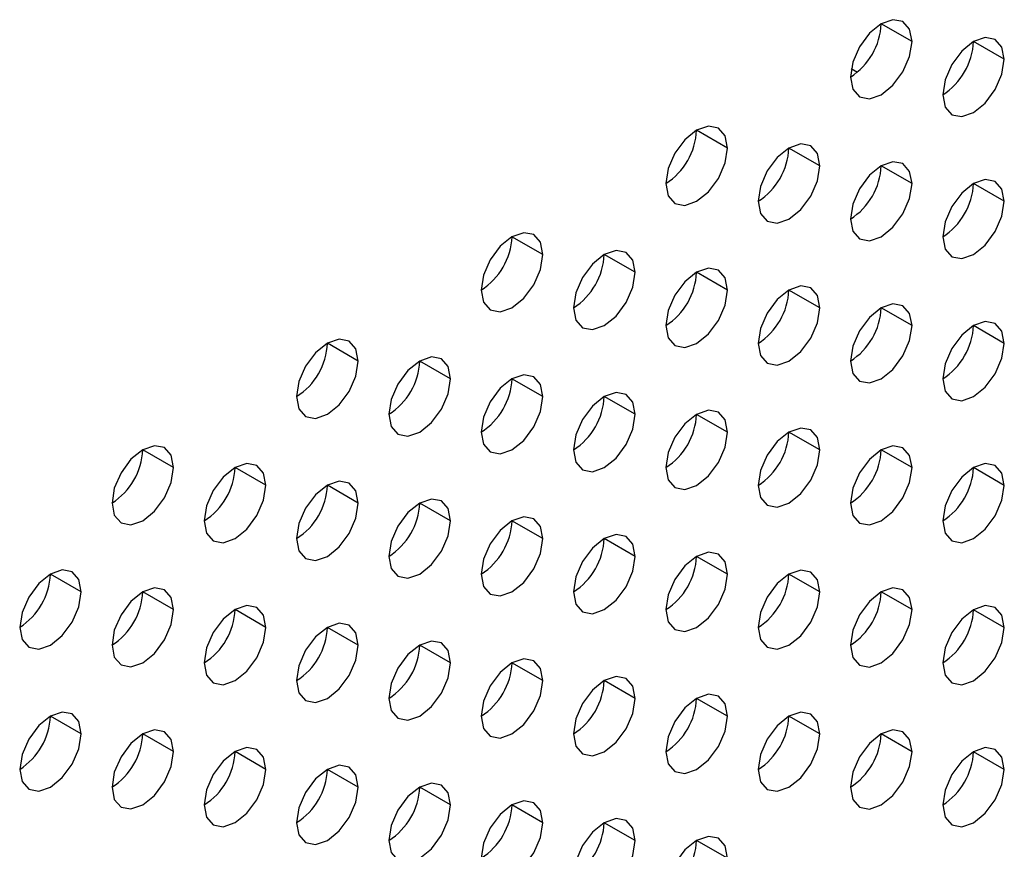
# Model space of a CAD drawing. Header units: millimetres. Extents: x 0 to 1118, y 0 to 864.
# Tile 111 of 254: x 916.96 to 920.74, y 673.36 to 676.54. Entities that reach past the tile are written whole.
import ezdxf

# ---------------------------------------------------------------- set-up
doc = ezdxf.new("R2010")
doc.units = ezdxf.units.MM

msp = doc.modelspace()

# ---------------------------------------------------------------- linework, layer by layer
at = {"color": 7, "linetype": 'Continuous', "lineweight": 25}
for p, q in [((920.382, 676.454), (920.2641, 676.522)), ((920.7355, 676.3859), (920.6177, 676.454)), ((920.1493, 676.3503), (920.1728, 676.3367)), ((920.1494, 676.3506), (920.1731, 676.3369)), ((919.6749, 676.0458), (919.557, 676.1138)), ((920.0284, 675.9777), (919.9106, 676.0458)), ((920.382, 675.9096), (920.2641, 675.9777)), ((920.7355, 675.8416), (920.6177, 675.9096)), ((918.9678, 675.6376), (918.8499, 675.7056)), ((919.3213, 675.5695), (919.2035, 675.6375)), ((919.6749, 675.5014), (919.557, 675.5695)), ((920.0284, 675.4334), (919.9106, 675.5014)), ((920.382, 675.3653), (920.2641, 675.4333)), ((920.7355, 675.2972), (920.6177, 675.3652)), ((918.2607, 675.2294), (918.1428, 675.2974)), ((918.6142, 675.1613), (918.4964, 675.2293)), ((918.9678, 675.0932), (918.8499, 675.1613)), ((919.3213, 675.0252), (919.2035, 675.0932)), ((919.6749, 674.9571), (919.557, 675.0251)), ((920.0284, 674.889), (919.9106, 674.957)), ((917.5536, 674.8212), (917.4357, 674.8892)), ((920.382, 674.8209), (920.2641, 674.889)), ((917.9071, 674.7531), (917.7893, 674.8211)), ((920.7355, 674.7528), (920.6177, 674.8209)), ((918.2607, 674.685), (918.1428, 674.7531)), ((918.6142, 674.617), (918.4964, 674.685)), ((918.9678, 674.5489), (918.8499, 674.6169)), ((919.3213, 674.4808), (919.2035, 674.5488)), ((919.6749, 674.4127), (919.557, 674.4807)), ((917.2, 674.3449), (917.0822, 674.4129)), ((920.0284, 674.3446), (919.9106, 674.4127)), ((917.5536, 674.2768), (917.4357, 674.3449)), ((920.382, 674.2766), (920.2641, 674.3446)), ((917.9071, 674.2087), (917.7893, 674.2768)), ((920.7355, 674.2085), (920.6177, 674.2765)), ((918.2607, 674.1407), (918.1428, 674.2087)), ((918.6142, 674.0726), (918.4964, 674.1406)), ((918.9678, 674.0045), (918.8499, 674.0725)), ((919.3213, 673.9364), (919.2035, 674.0045)), ((919.6749, 673.8684), (919.557, 673.9364)), ((917.2, 673.8005), (917.0822, 673.8686)), ((920.0284, 673.8003), (919.9106, 673.8683)), ((917.5536, 673.7325), (917.4357, 673.8005)), ((920.382, 673.7322), (920.2641, 673.8002)), ((917.9071, 673.6644), (917.7893, 673.7324)), ((920.7355, 673.6641), (920.6177, 673.7322)), ((918.2607, 673.5963), (918.1428, 673.6643)), ((918.6142, 673.5282), (918.4964, 673.5963)), ((918.9678, 673.4602), (918.8499, 673.5282)), ((919.3213, 673.3921), (919.2035, 673.4601)), ((919.6749, 673.324), (919.557, 673.392))]:
    msp.add_line(p, q, dxfattribs=at)
at = {"color": 7, "linetype": 'Continuous', "lineweight": 25, "flags": 128}
for points in [[(920.382, 676.454), (920.373, 676.5009), (920.3475, 676.5303), (920.3092, 676.5377), (920.2641, 676.5221), (920.219, 676.4857), (920.1808, 676.4341), (920.1553, 676.3752), (920.1463, 676.3179)], [(920.1463, 676.3179), (920.1553, 676.271), (920.1808, 676.2416), (920.219, 676.2342), (920.2641, 676.2499), (920.3092, 676.2863), (920.3475, 676.3378), (920.373, 676.3967), (920.382, 676.454)], [(920.7355, 676.3859), (920.7266, 676.4328), (920.701, 676.4622), (920.6628, 676.4697), (920.6177, 676.454), (920.5726, 676.4176), (920.5344, 676.366), (920.5088, 676.3071), (920.4998, 676.2499)], [(920.4998, 676.2499), (920.5088, 676.203), (920.5344, 676.1736), (920.5726, 676.1661), (920.6177, 676.1818), (920.6628, 676.2182), (920.701, 676.2698), (920.7266, 676.3287), (920.7355, 676.3859)], [(919.6749, 676.0458), (919.6659, 676.0927), (919.6404, 676.1221), (919.6021, 676.1295), (919.557, 676.1139), (919.5119, 676.0775), (919.4737, 676.0259), (919.4482, 675.967), (919.4392, 675.9097)], [(919.4392, 675.9097), (919.4482, 675.8628), (919.4737, 675.8334), (919.5119, 675.826), (919.557, 675.8417), (919.6021, 675.8781), (919.6404, 675.9296), (919.6659, 675.9885), (919.6749, 676.0458)], [(920.0284, 675.9777), (920.0195, 676.0246), (919.9939, 676.054), (919.9557, 676.0615), (919.9106, 676.0458), (919.8655, 676.0094), (919.8273, 675.9578), (919.8017, 675.8989), (919.7927, 675.8417)], [(919.7927, 675.8417), (919.8017, 675.7948), (919.8273, 675.7653), (919.8655, 675.7579), (919.9106, 675.7736), (919.9557, 675.81), (919.9939, 675.8616), (920.0195, 675.9205), (920.0284, 675.9777)], [(920.382, 675.9096), (920.373, 675.9565), (920.3475, 675.9859), (920.3092, 675.9934), (920.2641, 675.9777), (920.219, 675.9413), (920.1808, 675.8897), (920.1553, 675.8308), (920.1463, 675.7736)], [(920.7355, 675.8416), (920.7266, 675.8885), (920.701, 675.9179), (920.6628, 675.9253), (920.6177, 675.9096), (920.5726, 675.8732), (920.5344, 675.8217), (920.5088, 675.7628), (920.4998, 675.7055)], [(920.1463, 675.7736), (920.1553, 675.7267), (920.1808, 675.6973), (920.219, 675.6898), (920.2641, 675.7055), (920.3092, 675.7419), (920.3475, 675.7935), (920.373, 675.8524), (920.382, 675.9096)], [(920.4998, 675.7055), (920.5088, 675.6586), (920.5344, 675.6292), (920.5726, 675.6218), (920.6177, 675.6374), (920.6628, 675.6738), (920.701, 675.7254), (920.7266, 675.7843), (920.7355, 675.8416)], [(918.9678, 675.6376), (918.9588, 675.6845), (918.9333, 675.7139), (918.895, 675.7213), (918.8499, 675.7056), (918.8048, 675.6693), (918.7666, 675.6177), (918.7411, 675.5588), (918.7321, 675.5015)], [(918.7321, 675.5015), (918.7411, 675.4546), (918.7666, 675.4252), (918.8048, 675.4178), (918.8499, 675.4335), (918.895, 675.4699), (918.9333, 675.5214), (918.9588, 675.5803), (918.9678, 675.6376)], [(919.3213, 675.5695), (919.3124, 675.6164), (919.2868, 675.6458), (919.2486, 675.6532), (919.2035, 675.6376), (919.1584, 675.6012), (919.1202, 675.5496), (919.0946, 675.4907), (919.0856, 675.4334)], [(919.6749, 675.5014), (919.6659, 675.5483), (919.6404, 675.5777), (919.6021, 675.5852), (919.557, 675.5695), (919.5119, 675.5331), (919.4737, 675.4815), (919.4482, 675.4226), (919.4392, 675.3654)], [(919.0856, 675.4334), (919.0946, 675.3865), (919.1202, 675.3571), (919.1584, 675.3497), (919.2035, 675.3654), (919.2486, 675.4018), (919.2868, 675.4534), (919.3124, 675.5123), (919.3213, 675.5695)], [(920.0284, 675.4334), (920.0195, 675.4803), (919.9939, 675.5097), (919.9557, 675.5171), (919.9106, 675.5014), (919.8655, 675.465), (919.8273, 675.4134), (919.8017, 675.3545), (919.7927, 675.2973)], [(919.4392, 675.3654), (919.4482, 675.3185), (919.4737, 675.2891), (919.5119, 675.2816), (919.557, 675.2973), (919.6021, 675.3337), (919.6404, 675.3853), (919.6659, 675.4442), (919.6749, 675.5014)], [(919.7927, 675.2973), (919.8017, 675.2504), (919.8273, 675.221), (919.8655, 675.2136), (919.9106, 675.2292), (919.9557, 675.2656), (919.9939, 675.3172), (920.0195, 675.3761), (920.0284, 675.4334)], [(920.382, 675.3653), (920.373, 675.4122), (920.3475, 675.4416), (920.3092, 675.449), (920.2641, 675.4333), (920.219, 675.3969), (920.1808, 675.3454), (920.1553, 675.2865), (920.1463, 675.2292)], [(920.1463, 675.2292), (920.1553, 675.1823), (920.1808, 675.1529), (920.219, 675.1455), (920.2641, 675.1612), (920.3092, 675.1976), (920.3475, 675.2491), (920.373, 675.308), (920.382, 675.3653)], [(920.7355, 675.2972), (920.7266, 675.3441), (920.701, 675.3735), (920.6628, 675.3809), (920.6177, 675.3653), (920.5726, 675.3289), (920.5344, 675.2773), (920.5088, 675.2184), (920.4998, 675.1611)], [(918.2607, 675.2294), (918.2517, 675.2763), (918.2262, 675.3057), (918.1879, 675.3131), (918.1428, 675.2974), (918.0977, 675.2611), (918.0595, 675.2095), (918.0339, 675.1506), (918.025, 675.0933)], [(920.4998, 675.1611), (920.5088, 675.1142), (920.5344, 675.0848), (920.5726, 675.0774), (920.6177, 675.0931), (920.6628, 675.1295), (920.701, 675.181), (920.7266, 675.2399), (920.7355, 675.2972)], [(918.6142, 675.1613), (918.6053, 675.2082), (918.5797, 675.2376), (918.5415, 675.245), (918.4964, 675.2294), (918.4513, 675.193), (918.413, 675.1414), (918.3875, 675.0825), (918.3785, 675.0252)], [(918.025, 675.0933), (918.0339, 675.0464), (918.0595, 675.017), (918.0977, 675.0096), (918.1428, 675.0253), (918.1879, 675.0617), (918.2262, 675.1132), (918.2517, 675.1721), (918.2607, 675.2294)], [(918.9678, 675.0932), (918.9588, 675.1401), (918.9333, 675.1695), (918.895, 675.177), (918.8499, 675.1613), (918.8048, 675.1249), (918.7666, 675.0733), (918.7411, 675.0144), (918.7321, 674.9572)], [(918.3785, 675.0252), (918.3875, 674.9783), (918.413, 674.9489), (918.4513, 674.9415), (918.4964, 674.9572), (918.5415, 674.9936), (918.5797, 675.0452), (918.6053, 675.1041), (918.6142, 675.1613)], [(918.7321, 674.9572), (918.7411, 674.9103), (918.7666, 674.8809), (918.8048, 674.8734), (918.8499, 674.8891), (918.895, 674.9255), (918.9333, 674.9771), (918.9588, 675.036), (918.9678, 675.0932)], [(919.3213, 675.0252), (919.3124, 675.0721), (919.2868, 675.1015), (919.2486, 675.1089), (919.2035, 675.0932), (919.1584, 675.0568), (919.1202, 675.0052), (919.0946, 674.9463), (919.0856, 674.8891)], [(919.0856, 674.8891), (919.0946, 674.8422), (919.1202, 674.8128), (919.1584, 674.8054), (919.2035, 674.821), (919.2486, 674.8574), (919.2868, 674.909), (919.3124, 674.9679), (919.3213, 675.0252)], [(919.6749, 674.9571), (919.6659, 675.004), (919.6404, 675.0334), (919.6021, 675.0408), (919.557, 675.0251), (919.5119, 674.9887), (919.4737, 674.9372), (919.4482, 674.8783), (919.4392, 674.821)], [(919.4392, 674.821), (919.4482, 674.7741), (919.4737, 674.7447), (919.5119, 674.7373), (919.557, 674.753), (919.6021, 674.7893), (919.6404, 674.8409), (919.6659, 674.8998), (919.6749, 674.9571)], [(920.0284, 674.889), (920.0195, 674.9359), (919.9939, 674.9653), (919.9557, 674.9727), (919.9106, 674.9571), (919.8655, 674.9207), (919.8273, 674.8691), (919.8017, 674.8102), (919.7927, 674.7529)], [(917.5536, 674.8212), (917.5446, 674.8681), (917.5191, 674.8975), (917.4808, 674.9049), (917.4357, 674.8892), (917.3906, 674.8528), (917.3524, 674.8013), (917.3268, 674.7424), (917.3179, 674.6851)], [(920.382, 674.8209), (920.373, 674.8678), (920.3475, 674.8972), (920.3092, 674.9047), (920.2641, 674.889), (920.219, 674.8526), (920.1808, 674.801), (920.1553, 674.7421), (920.1463, 674.6849)], [(919.7927, 674.7529), (919.8017, 674.706), (919.8273, 674.6766), (919.8655, 674.6692), (919.9106, 674.6849), (919.9557, 674.7213), (919.9939, 674.7728), (920.0195, 674.8317), (920.0284, 674.889)], [(917.9071, 674.7531), (917.8982, 674.8), (917.8726, 674.8294), (917.8344, 674.8368), (917.7893, 674.8212), (917.7442, 674.7848), (917.7059, 674.7332), (917.6804, 674.6743), (917.6714, 674.617)], [(920.7355, 674.7528), (920.7266, 674.7997), (920.701, 674.8291), (920.6628, 674.8366), (920.6177, 674.8209), (920.5726, 674.7845), (920.5344, 674.7329), (920.5088, 674.674), (920.4998, 674.6168)], [(917.3179, 674.6851), (917.3268, 674.6382), (917.3524, 674.6088), (917.3906, 674.6014), (917.4357, 674.6171), (917.4808, 674.6535), (917.5191, 674.705), (917.5446, 674.7639), (917.5536, 674.8212)], [(920.1463, 674.6849), (920.1553, 674.638), (920.1808, 674.6085), (920.219, 674.6011), (920.2641, 674.6168), (920.3092, 674.6532), (920.3475, 674.7048), (920.373, 674.7637), (920.382, 674.8209)], [(917.6714, 674.617), (917.6804, 674.5701), (917.7059, 674.5407), (917.7442, 674.5333), (917.7893, 674.549), (917.8344, 674.5854), (917.8726, 674.6369), (917.8982, 674.6958), (917.9071, 674.7531)], [(918.2607, 674.685), (918.2517, 674.7319), (918.2262, 674.7613), (918.1879, 674.7688), (918.1428, 674.7531), (918.0977, 674.7167), (918.0595, 674.6651), (918.0339, 674.6062), (918.025, 674.549)], [(920.4998, 674.6168), (920.5088, 674.5699), (920.5344, 674.5405), (920.5726, 674.533), (920.6177, 674.5487), (920.6628, 674.5851), (920.701, 674.6367), (920.7266, 674.6956), (920.7355, 674.7528)], [(918.025, 674.549), (918.0339, 674.5021), (918.0595, 674.4727), (918.0977, 674.4652), (918.1428, 674.4809), (918.1879, 674.5173), (918.2262, 674.5689), (918.2517, 674.6278), (918.2607, 674.685)], [(918.6142, 674.617), (918.6053, 674.6639), (918.5797, 674.6933), (918.5415, 674.7007), (918.4964, 674.685), (918.4513, 674.6486), (918.413, 674.597), (918.3875, 674.5381), (918.3785, 674.4809)], [(918.3785, 674.4809), (918.3875, 674.434), (918.413, 674.4046), (918.4513, 674.3971), (918.4964, 674.4128), (918.5415, 674.4492), (918.5797, 674.5008), (918.6053, 674.5597), (918.6142, 674.617)], [(918.9678, 674.5489), (918.9588, 674.5958), (918.9333, 674.6252), (918.895, 674.6326), (918.8499, 674.6169), (918.8048, 674.5805), (918.7666, 674.529), (918.7411, 674.4701), (918.7321, 674.4128)], [(919.3213, 674.4808), (919.3124, 674.5277), (919.2868, 674.5571), (919.2486, 674.5645), (919.2035, 674.5488), (919.1584, 674.5125), (919.1202, 674.4609), (919.0946, 674.402), (919.0856, 674.3447)], [(918.7321, 674.4128), (918.7411, 674.3659), (918.7666, 674.3365), (918.8048, 674.3291), (918.8499, 674.3447), (918.895, 674.3811), (918.9333, 674.4327), (918.9588, 674.4916), (918.9678, 674.5489)], [(919.6749, 674.4127), (919.6659, 674.4596), (919.6404, 674.489), (919.6021, 674.4964), (919.557, 674.4808), (919.5119, 674.4444), (919.4737, 674.3928), (919.4482, 674.3339), (919.4392, 674.2766)], [(919.0856, 674.3447), (919.0946, 674.2978), (919.1202, 674.2684), (919.1584, 674.261), (919.2035, 674.2767), (919.2486, 674.3131), (919.2868, 674.3646), (919.3124, 674.4235), (919.3213, 674.4808)], [(917.2, 674.3449), (917.191, 674.3918), (917.1655, 674.4212), (917.1273, 674.4286), (917.0822, 674.413), (917.0371, 674.3766), (916.9988, 674.325), (916.9733, 674.2661), (916.9643, 674.2088)], [(919.4392, 674.2766), (919.4482, 674.2297), (919.4737, 674.2003), (919.5119, 674.1929), (919.557, 674.2086), (919.6021, 674.245), (919.6404, 674.2966), (919.6659, 674.3555), (919.6749, 674.4127)], [(920.0284, 674.3446), (920.0195, 674.3915), (919.9939, 674.4209), (919.9557, 674.4284), (919.9106, 674.4127), (919.8655, 674.3763), (919.8273, 674.3247), (919.8017, 674.2658), (919.7927, 674.2086)], [(916.9643, 674.2088), (916.9733, 674.1619), (916.9988, 674.1325), (917.0371, 674.1251), (917.0822, 674.1408), (917.1273, 674.1772), (917.1655, 674.2287), (917.191, 674.2876), (917.2, 674.3449)], [(917.5536, 674.2768), (917.5446, 674.3237), (917.5191, 674.3531), (917.4808, 674.3606), (917.4357, 674.3449), (917.3906, 674.3085), (917.3524, 674.2569), (917.3268, 674.198), (917.3179, 674.1408)], [(919.7927, 674.2086), (919.8017, 674.1617), (919.8273, 674.1323), (919.8655, 674.1248), (919.9106, 674.1405), (919.9557, 674.1769), (919.9939, 674.2285), (920.0195, 674.2874), (920.0284, 674.3446)], [(920.382, 674.2766), (920.373, 674.3235), (920.3475, 674.3529), (920.3092, 674.3603), (920.2641, 674.3446), (920.219, 674.3082), (920.1808, 674.2566), (920.1553, 674.1977), (920.1463, 674.1405)], [(917.3179, 674.1408), (917.3268, 674.0939), (917.3524, 674.0645), (917.3906, 674.057), (917.4357, 674.0727), (917.4808, 674.1091), (917.5191, 674.1607), (917.5446, 674.2196), (917.5536, 674.2768)], [(917.9071, 674.2087), (917.8982, 674.2556), (917.8726, 674.285), (917.8344, 674.2925), (917.7893, 674.2768), (917.7442, 674.2404), (917.7059, 674.1888), (917.6804, 674.1299), (917.6714, 674.0727)], [(920.1463, 674.1405), (920.1553, 674.0936), (920.1808, 674.0642), (920.219, 674.0568), (920.2641, 674.0724), (920.3092, 674.1088), (920.3475, 674.1604), (920.373, 674.2193), (920.382, 674.2766)], [(920.7355, 674.2085), (920.7266, 674.2554), (920.701, 674.2848), (920.6628, 674.2922), (920.6177, 674.2765), (920.5726, 674.2401), (920.5344, 674.1886), (920.5088, 674.1297), (920.4998, 674.0724)], [(918.2607, 674.1407), (918.2517, 674.1876), (918.2262, 674.217), (918.1879, 674.2244), (918.1428, 674.2087), (918.0977, 674.1723), (918.0595, 674.1208), (918.0339, 674.0619), (918.025, 674.0046)], [(917.6714, 674.0727), (917.6804, 674.0258), (917.7059, 673.9964), (917.7442, 673.9889), (917.7893, 674.0046), (917.8344, 674.041), (917.8726, 674.0926), (917.8982, 674.1515), (917.9071, 674.2087)], [(920.4998, 674.0724), (920.5088, 674.0255), (920.5344, 673.9961), (920.5726, 673.9887), (920.6177, 674.0044), (920.6628, 674.0408), (920.701, 674.0923), (920.7266, 674.1512), (920.7355, 674.2085)], [(918.6142, 674.0726), (918.6053, 674.1195), (918.5797, 674.1489), (918.5415, 674.1563), (918.4964, 674.1406), (918.4513, 674.1043), (918.413, 674.0527), (918.3875, 673.9938), (918.3785, 673.9365)], [(918.025, 674.0046), (918.0339, 673.9577), (918.0595, 673.9283), (918.0977, 673.9209), (918.1428, 673.9365), (918.1879, 673.9729), (918.2262, 674.0245), (918.2517, 674.0834), (918.2607, 674.1407)], [(918.3785, 673.9365), (918.3875, 673.8896), (918.413, 673.8602), (918.4513, 673.8528), (918.4964, 673.8685), (918.5415, 673.9049), (918.5797, 673.9564), (918.6053, 674.0153), (918.6142, 674.0726)], [(918.9678, 674.0045), (918.9588, 674.0514), (918.9333, 674.0808), (918.895, 674.0882), (918.8499, 674.0726), (918.8048, 674.0362), (918.7666, 673.9846), (918.7411, 673.9257), (918.7321, 673.8684)], [(918.7321, 673.8684), (918.7411, 673.8215), (918.7666, 673.7921), (918.8048, 673.7847), (918.8499, 673.8004), (918.895, 673.8368), (918.9333, 673.8884), (918.9588, 673.9473), (918.9678, 674.0045)], [(919.3213, 673.9364), (919.3124, 673.9833), (919.2868, 674.0127), (919.2486, 674.0202), (919.2035, 674.0045), (919.1584, 673.9681), (919.1202, 673.9165), (919.0946, 673.8576), (919.0856, 673.8004)], [(919.0856, 673.8004), (919.0946, 673.7535), (919.1202, 673.7241), (919.1584, 673.7166), (919.2035, 673.7323), (919.2486, 673.7687), (919.2868, 673.8203), (919.3124, 673.8792), (919.3213, 673.9364)], [(919.6749, 673.8684), (919.6659, 673.9153), (919.6404, 673.9447), (919.6021, 673.9521), (919.557, 673.9364), (919.5119, 673.9), (919.4737, 673.8484), (919.4482, 673.7895), (919.4392, 673.7323)], [(917.2, 673.8005), (917.191, 673.8474), (917.1655, 673.8768), (917.1273, 673.8843), (917.0822, 673.8686), (917.0371, 673.8322), (916.9988, 673.7806), (916.9733, 673.7217), (916.9643, 673.6645)], [(920.0284, 673.8003), (920.0195, 673.8472), (919.9939, 673.8766), (919.9557, 673.884), (919.9106, 673.8683), (919.8655, 673.8319), (919.8273, 673.7804), (919.8017, 673.7215), (919.7927, 673.6642)], [(919.4392, 673.7323), (919.4482, 673.6854), (919.4737, 673.656), (919.5119, 673.6486), (919.557, 673.6642), (919.6021, 673.7006), (919.6404, 673.7522), (919.6659, 673.8111), (919.6749, 673.8684)], [(917.5536, 673.7325), (917.5446, 673.7794), (917.5191, 673.8088), (917.4808, 673.8162), (917.4357, 673.8005), (917.3906, 673.7641), (917.3524, 673.7126), (917.3268, 673.6537), (917.3179, 673.5964)], [(920.382, 673.7322), (920.373, 673.7791), (920.3475, 673.8085), (920.3092, 673.8159), (920.2641, 673.8003), (920.219, 673.7639), (920.1808, 673.7123), (920.1553, 673.6534), (920.1463, 673.5961)], [(916.9643, 673.6645), (916.9733, 673.6176), (916.9988, 673.5882), (917.0371, 673.5807), (917.0822, 673.5964), (917.1273, 673.6328), (917.1655, 673.6844), (917.191, 673.7433), (917.2, 673.8005)], [(919.7927, 673.6642), (919.8017, 673.6173), (919.8273, 673.5879), (919.8655, 673.5805), (919.9106, 673.5962), (919.9557, 673.6325), (919.9939, 673.6841), (920.0195, 673.743), (920.0284, 673.8003)], [(917.3179, 673.5964), (917.3268, 673.5495), (917.3524, 673.5201), (917.3906, 673.5127), (917.4357, 673.5283), (917.4808, 673.5647), (917.5191, 673.6163), (917.5446, 673.6752), (917.5536, 673.7325)], [(917.9071, 673.6644), (917.8982, 673.7113), (917.8726, 673.7407), (917.8344, 673.7481), (917.7893, 673.7324), (917.7442, 673.696), (917.7059, 673.6445), (917.6804, 673.5856), (917.6714, 673.5283)], [(920.1463, 673.5961), (920.1553, 673.5492), (920.1808, 673.5198), (920.219, 673.5124), (920.2641, 673.5281), (920.3092, 673.5645), (920.3475, 673.616), (920.373, 673.6749), (920.382, 673.7322)], [(920.7355, 673.6641), (920.7266, 673.711), (920.701, 673.7404), (920.6628, 673.7479), (920.6177, 673.7322), (920.5726, 673.6958), (920.5344, 673.6442), (920.5088, 673.5853), (920.4998, 673.5281)], [(917.6714, 673.5283), (917.6804, 673.4814), (917.7059, 673.452), (917.7442, 673.4446), (917.7893, 673.4603), (917.8344, 673.4967), (917.8726, 673.5482), (917.8982, 673.6071), (917.9071, 673.6644)], [(918.2607, 673.5963), (918.2517, 673.6432), (918.2262, 673.6726), (918.1879, 673.68), (918.1428, 673.6644), (918.0977, 673.628), (918.0595, 673.5764), (918.0339, 673.5175), (918.025, 673.4602)], [(920.4998, 673.5281), (920.5088, 673.4812), (920.5344, 673.4517), (920.5726, 673.4443), (920.6177, 673.46), (920.6628, 673.4964), (920.701, 673.548), (920.7266, 673.6069), (920.7355, 673.6641)], [(918.025, 673.4602), (918.0339, 673.4133), (918.0595, 673.3839), (918.0977, 673.3765), (918.1428, 673.3922), (918.1879, 673.4286), (918.2262, 673.4802), (918.2517, 673.539), (918.2607, 673.5963)], [(918.6142, 673.5282), (918.6053, 673.5751), (918.5797, 673.6045), (918.5415, 673.612), (918.4964, 673.5963), (918.4513, 673.5599), (918.413, 673.5083), (918.3875, 673.4494), (918.3785, 673.3922)], [(918.9678, 673.4602), (918.9588, 673.5071), (918.9333, 673.5365), (918.895, 673.5439), (918.8499, 673.5282), (918.8048, 673.4918), (918.7666, 673.4402), (918.7411, 673.3813), (918.7321, 673.3241)], [(918.3785, 673.3922), (918.3875, 673.3453), (918.413, 673.3159), (918.4513, 673.3084), (918.4964, 673.3241), (918.5415, 673.3605), (918.5797, 673.4121), (918.6053, 673.471), (918.6142, 673.5282)], [(919.3213, 673.3921), (919.3124, 673.439), (919.2868, 673.4684), (919.2486, 673.4758), (919.2035, 673.4601), (919.1584, 673.4237), (919.1202, 673.3722), (919.0946, 673.3133), (919.0856, 673.256)], [(918.7321, 673.3241), (918.7411, 673.2772), (918.7666, 673.2478), (918.8048, 673.2404), (918.8499, 673.256), (918.895, 673.2924), (918.9333, 673.344), (918.9588, 673.4029), (918.9678, 673.4602)], [(919.0856, 673.256), (919.0946, 673.2091), (919.1202, 673.1797), (919.1584, 673.1723), (919.2035, 673.1879), (919.2486, 673.2243), (919.2868, 673.2759), (919.3124, 673.3348), (919.3213, 673.3921)], [(919.6749, 673.324), (919.6659, 673.3709), (919.6404, 673.4003), (919.6021, 673.4077), (919.557, 673.3921), (919.5119, 673.3557), (919.4737, 673.3041), (919.4482, 673.2452), (919.4392, 673.1879)]]:
    msp.add_lwpolyline(points, dxfattribs=at)
at = {"color": 7, "linetype": 'Continuous', "lineweight": 25}
for centre in [(920.0083, 676.5337), (920.3618, 676.4656), (919.3012, 676.1255), (919.6547, 676.0574), (920.0083, 675.9893), (920.3618, 675.9212), (918.5941, 675.7173), (918.9476, 675.6492), (919.3012, 675.5811), (919.6547, 675.513), (920.0083, 675.445), (920.3618, 675.3769), (917.887, 675.3091), (918.2405, 675.241), (918.5941, 675.1729), (918.9476, 675.1048), (919.3012, 675.0368), (919.6547, 674.9687), (917.1798, 674.9009), (920.0083, 674.9006), (917.5334, 674.8328), (920.3618, 674.8325), (917.887, 674.7647), (918.2405, 674.6966), (918.5941, 674.6285), (918.9476, 674.5605), (919.3012, 674.4924), (916.8263, 674.4246), (919.6547, 674.4243), (917.1798, 674.3565), (920.0083, 674.3562), (917.5334, 674.2884), (920.3618, 674.2882), (917.887, 674.2203), (918.2405, 674.1523), (918.5941, 674.0842), (918.9476, 674.0161), (919.3012, 673.948), (916.8263, 673.8802), (919.6547, 673.88), (917.1798, 673.8121), (920.0083, 673.8119), (917.5334, 673.7441), (920.3618, 673.7438), (917.887, 673.676), (918.2405, 673.6079), (918.5941, 673.5398), (918.9476, 673.4718), (919.3012, 673.4037)]:
    msp.add_arc(centre, 0.2561, 302.6055, 357.3945, dxfattribs=at)

doc.saveas('drawing.dxf')
